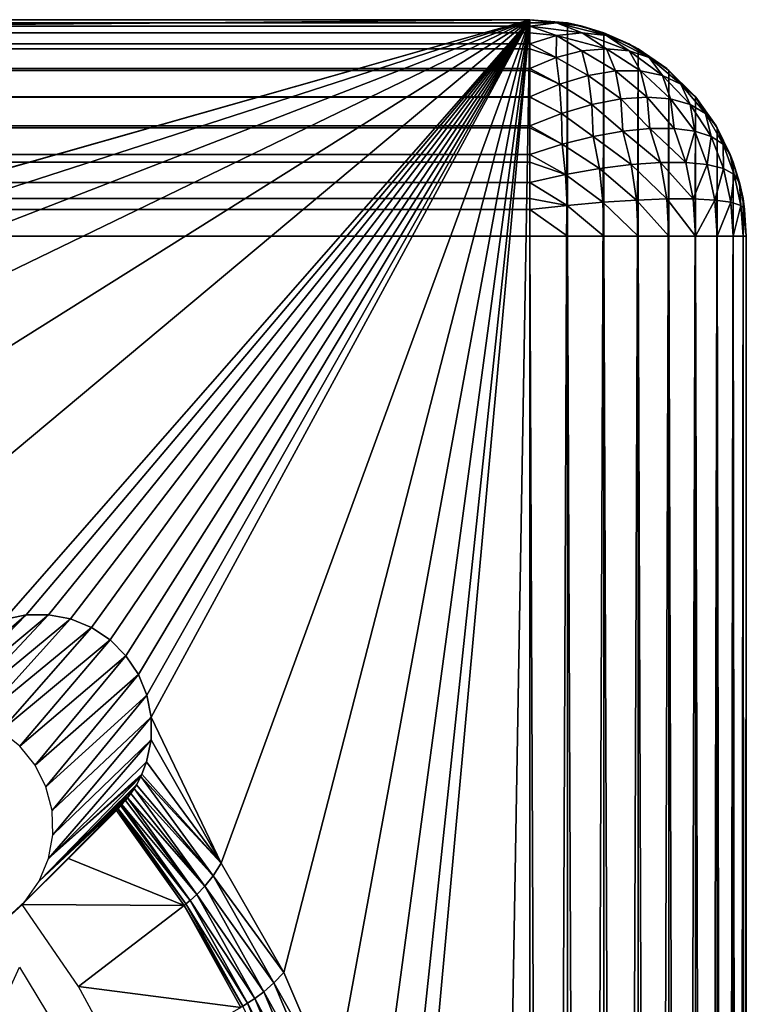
# Model space of a CAD drawing. Header units: millimetres. Extents: x -95 to 95, y -21 to 21.
# Tile 89 of 89: x 91.64 to 95, y 16.45 to 21. Entities that reach past the tile are written whole.
import ezdxf

# ---------------------------------------------------------------- set-up
doc = ezdxf.new("R2010")
doc.units = ezdxf.units.MM
doc.header["$LTSCALE"] = 135.540879
for name, color, linetype in [('1', 7, 'CONTINUOUS'), ('10', 7, 'CONTINUOUS'), ('11', 7, 'CONTINUOUS'), ('2', 7, 'CONTINUOUS'), ('26', 7, 'CONTINUOUS'), ('29', 7, 'CONTINUOUS'), ('3', 7, 'CONTINUOUS'), ('39', 7, 'CONTINUOUS'), ('6', 7, 'CONTINUOUS'), ('7', 7, 'CONTINUOUS'), ('74', 7, 'CONTINUOUS'), ('9', 7, 'CONTINUOUS')]:
    doc.layers.add(name, color=color, linetype=linetype)

msp = doc.modelspace()

# ---------------------------------------------------------------- linework, layer by layer
at = {"layer": '1', "color": 7, "linetype": 'Continuous', "true_color": 0xe0f2ff}
for points in [[(-94, 21), (94, 21), (-88.3518, 19.3921), (-94, 21)], [(-88.3518, 19.3921), (94, 21), (88.3518, 19.3921), (-88.3518, 19.3921)], [(88.3518, 19.3921), (94, 21), (88.9314, 19.3587), (88.3518, 19.3921)], [(88.9314, 19.3587), (94, 21), (89.505, 19.2584), (88.9314, 19.3587)], [(89.505, 19.2584), (94, 21), (90.0629, 19.0928), (89.505, 19.2584)], [(90.0629, 19.0928), (94, 21), (90.598, 18.8639), (90.0629, 19.0928)], [(90.598, 18.8639), (94, 21), (91.1031, 18.5749), (90.598, 18.8639)], [(91.1031, 18.5749), (94, 21), (91.5716, 18.2297), (91.1031, 18.5749)], [(91.5716, 18.2297), (94, 21), (91.6732, 18.2506), (91.5716, 18.2297)], [(91.6732, 18.2506), (94, 21), (91.777, 18.2512), (91.6732, 18.2506)], [(91.777, 18.2512), (94, 21), (91.8789, 18.2314), (91.777, 18.2512)], [(91.8789, 18.2314), (94, 21), (91.9748, 18.192), (91.8789, 18.2314)], [(91.9748, 18.192), (94, 21), (92.0612, 18.1345), (91.9748, 18.192)], [(92.0612, 18.1345), (94, 21), (92.1345, 18.0612), (92.0612, 18.1345)], [(92.1345, 18.0612), (94, 21), (92.192, 17.9748), (92.1345, 18.0612)], [(92.192, 17.9748), (94, 21), (92.2314, 17.8789), (92.192, 17.9748)], [(92.2314, 17.8789), (94, 21), (92.2512, 17.777), (92.2314, 17.8789)], [(92.2512, 17.777), (94, 21), (92.5749, 17.1031), (92.2512, 17.777)], [(92.5749, 17.1031), (94, 21), (92.8639, 16.598), (92.5749, 17.1031)], [(92.8639, 16.598), (94, 21), (93.0928, 16.0629), (92.8639, 16.598)], [(93.0928, 16.0629), (94, 21), (93.2584, 15.5051), (93.0928, 16.0629)], [(93.2584, 15.5051), (94, 21), (93.3587, 14.9314), (93.2584, 15.5051)], [(93.3587, 14.9314), (94, 21), (93.3921, 14.3518), (93.3587, 14.9314)], [(94, 21), (94, -21), (93.3921, -14.3518), (94, 21)], [(93.3921, 14.3518), (94, 21), (93.3921, -14.3518), (93.3921, 14.3518)], [(94.1736, 20.9848), (94, -21), (94, 21), (94.1736, 20.9848)], [(94.1736, -20.9848), (94, -21), (94.1736, 20.9848), (94.1736, -20.9848)], [(94.342, 20.9397), (94.1736, -20.9848), (94.1736, 20.9848), (94.342, 20.9397)], [(94.342, -20.9397), (94.1736, -20.9848), (94.342, 20.9397), (94.342, -20.9397)], [(94.5, 20.866), (94.342, -20.9397), (94.342, 20.9397), (94.5, 20.866)], [(94.5, -20.866), (94.342, -20.9397), (94.5, 20.866), (94.5, -20.866)], [(94.6428, 20.766), (94.5, -20.866), (94.5, 20.866), (94.6428, 20.766)], [(94.6428, -20.766), (94.5, -20.866), (94.6428, 20.766), (94.6428, -20.766)], [(94.766, 20.6428), (94.6428, -20.766), (94.6428, 20.766), (94.766, 20.6428)], [(94.766, -20.6428), (94.6428, -20.766), (94.766, 20.6428), (94.766, -20.6428)], [(94.866, 20.5), (94.766, -20.6428), (94.766, 20.6428), (94.866, 20.5)], [(94.866, -20.5), (94.766, -20.6428), (94.866, 20.5), (94.866, -20.5)], [(94.9397, 20.342), (94.866, -20.5), (94.866, 20.5), (94.9397, 20.342)], [(94.9397, -20.342), (94.866, -20.5), (94.9397, 20.342), (94.9397, -20.342)], [(94.9848, 20.1736), (94.9397, -20.342), (94.9397, 20.342), (94.9848, 20.1736)], [(94.9848, -20.1736), (94.9397, -20.342), (94.9848, 20.1736), (94.9848, -20.1736)], [(95, 20), (94.9848, -20.1736), (94.9848, 20.1736), (95, 20)], [(95, -20), (94.9848, -20.1736), (95, 20), (95, -20)], [(92.2506, 17.6732), (92.2512, 17.777), (92.5749, 17.1031), (92.2506, 17.6732)], [(92.2297, 17.5716), (92.2506, 17.6732), (92.5749, 17.1031), (92.2297, 17.5716)]]:
    msp.add_3dface(points, dxfattribs=at)
at = {"layer": '10', "color": 7, "linetype": 'Continuous', "true_color": 0xe0f2ff}
for points in [[(94, 21, 111.5), (94.2419, 20.9703, 111.5), (94.1737, 20.9848, 111.5), (94, 21, 111.5)], [(94.2419, 20.9703, 111.5), (94, 21, 111.5), (94.1228, 20.9848, 111.6228), (94.2419, 20.9703, 111.5)], [(94.1228, 20.9848, 111.6228), (94, 21, 111.5), (94, 20.9848, 111.6737), (94.1228, 20.9848, 111.6228)], [(94, 20.9703, 111.7419), (94.1228, 20.9848, 111.6228), (94, 20.9848, 111.6737), (94, 20.9703, 111.7419)], [(94, 20.9703, 111.7419), (94.242, 20.9396, 111.742), (94.1228, 20.9848, 111.6228), (94, 20.9703, 111.7419)], [(94, 20.9397, 111.842), (94.1232, 20.927, 111.8542), (94, 20.9703, 111.7419), (94, 20.9397, 111.842)], [(94.1232, 20.927, 111.8542), (94.242, 20.9396, 111.742), (94, 20.9703, 111.7419), (94.1232, 20.927, 111.8542)], [(94.3542, 20.927, 111.6232), (94.2419, 20.9703, 111.5), (94.1228, 20.9848, 111.6228), (94.3542, 20.927, 111.6232)], [(94.242, 20.9396, 111.742), (94.3542, 20.927, 111.6232), (94.1228, 20.9848, 111.6228), (94.242, 20.9396, 111.742)], [(94.4576, 20.8892, 111.5), (94.2419, 20.9703, 111.5), (94.3542, 20.927, 111.6232), (94.4576, 20.8892, 111.5)], [(94.4576, 20.8892, 111.5), (94.342, 20.9397, 111.5), (94.2419, 20.9703, 111.5), (94.4576, 20.8892, 111.5)], [(94, 20.8892, 111.9576), (94.1232, 20.927, 111.8542), (94, 20.9397, 111.842), (94, 20.8892, 111.9576)], [(94, 20.8892, 111.9576), (94.1221, 20.8249, 112.0519), (94.1232, 20.927, 111.8542), (94, 20.8892, 111.9576)], [(94.1221, 20.8249, 112.0519), (94.2408, 20.8556, 111.9583), (94.1232, 20.927, 111.8542), (94.1221, 20.8249, 112.0519)], [(94.1232, 20.927, 111.8542), (94.3538, 20.8659, 111.8538), (94.242, 20.9396, 111.742), (94.1232, 20.927, 111.8542)], [(94.2408, 20.8556, 111.9583), (94.3538, 20.8659, 111.8538), (94.1232, 20.927, 111.8542), (94.2408, 20.8556, 111.9583)], [(94.3538, 20.8659, 111.8538), (94.4583, 20.8556, 111.7408), (94.242, 20.9396, 111.742), (94.3538, 20.8659, 111.8538)], [(94.242, 20.9396, 111.742), (94.4583, 20.8556, 111.7408), (94.3542, 20.927, 111.6232), (94.242, 20.9396, 111.742)], [(94.5519, 20.8249, 111.6221), (94.4576, 20.8892, 111.5), (94.3542, 20.927, 111.6232), (94.5519, 20.8249, 111.6221)], [(94.4583, 20.8556, 111.7408), (94.5519, 20.8249, 111.6221), (94.3542, 20.927, 111.6232), (94.4583, 20.8556, 111.7408)], [(94, 20.866, 112), (94.1221, 20.8249, 112.0519), (94, 20.8892, 111.9576), (94, 20.866, 112)], [(94.6327, 20.7744, 111.5), (94.4576, 20.8892, 111.5), (94.5519, 20.8249, 111.6221), (94.6327, 20.7744, 111.5)], [(94.6327, 20.7744, 111.5), (94.5, 20.866, 111.5), (94.4576, 20.8892, 111.5), (94.6327, 20.7744, 111.5)], [(94, 20.7744, 112.1327), (94.1221, 20.8249, 112.0519), (94, 20.866, 112), (94, 20.7744, 112.1327)], [(94.1221, 20.8249, 112.0519), (94.2698, 20.7429, 112.1127), (94.2408, 20.8556, 111.9583), (94.1221, 20.8249, 112.0519)], [(94.2408, 20.8556, 111.9583), (94.3956, 20.7632, 112.011), (94.3538, 20.8659, 111.8538), (94.2408, 20.8556, 111.9583)], [(94.2698, 20.7429, 112.1127), (94.3956, 20.7632, 112.011), (94.2408, 20.8556, 111.9583), (94.2698, 20.7429, 112.1127)], [(94.3538, 20.8659, 111.8538), (94.511, 20.7632, 111.8956), (94.4583, 20.8556, 111.7408), (94.3538, 20.8659, 111.8538)], [(94.3956, 20.7632, 112.011), (94.511, 20.7632, 111.8956), (94.3538, 20.8659, 111.8538), (94.3956, 20.7632, 112.011)], [(94.4583, 20.8556, 111.7408), (94.6127, 20.7429, 111.7698), (94.5519, 20.8249, 111.6221), (94.4583, 20.8556, 111.7408)], [(94.511, 20.7632, 111.8956), (94.6127, 20.7429, 111.7698), (94.4583, 20.8556, 111.7408), (94.511, 20.7632, 111.8956)], [(94, 20.7744, 112.1327), (94.1368, 20.7028, 112.1981), (94.1221, 20.8249, 112.0519), (94, 20.7744, 112.1327)], [(94.1368, 20.7028, 112.1981), (94.2698, 20.7429, 112.1127), (94.1221, 20.8249, 112.0519), (94.1368, 20.7028, 112.1981)], [(94.6127, 20.7429, 111.7698), (94.6981, 20.7028, 111.6368), (94.5519, 20.8249, 111.6221), (94.6127, 20.7429, 111.7698)], [(94.6981, 20.7028, 111.6368), (94.6327, 20.7744, 111.5), (94.5519, 20.8249, 111.6221), (94.6981, 20.7028, 111.6368)], [(94, 20.766, 112.1428), (94.1368, 20.7028, 112.1981), (94, 20.7744, 112.1327), (94, 20.766, 112.1428)], [(94, 20.644, 112.265), (94.1368, 20.7028, 112.1981), (94, 20.766, 112.1428), (94, 20.644, 112.265)], [(94.1368, 20.7028, 112.1981), (94.2865, 20.6083, 112.2402), (94.2698, 20.7429, 112.1127), (94.1368, 20.7028, 112.1981)], [(94.2698, 20.7429, 112.1127), (94.4198, 20.6337, 112.1497), (94.3956, 20.7632, 112.011), (94.2698, 20.7429, 112.1127)], [(94.2865, 20.6083, 112.2402), (94.4198, 20.6337, 112.1497), (94.2698, 20.7429, 112.1127), (94.2865, 20.6083, 112.2402)], [(94.3956, 20.7632, 112.011), (94.542, 20.6423, 112.042), (94.511, 20.7632, 111.8956), (94.3956, 20.7632, 112.011)], [(94.4198, 20.6337, 112.1497), (94.542, 20.6423, 112.042), (94.3956, 20.7632, 112.011), (94.4198, 20.6337, 112.1497)], [(94.542, 20.6423, 112.042), (94.6497, 20.6337, 111.9198), (94.511, 20.7632, 111.8956), (94.542, 20.6423, 112.042)], [(94.511, 20.7632, 111.8956), (94.6497, 20.6337, 111.9198), (94.6127, 20.7429, 111.7698), (94.511, 20.7632, 111.8956)], [(94.6127, 20.7429, 111.7698), (94.7402, 20.6083, 111.7865), (94.6981, 20.7028, 111.6368), (94.6127, 20.7429, 111.7698)], [(94.6497, 20.6337, 111.9198), (94.7402, 20.6083, 111.7865), (94.6127, 20.7429, 111.7698), (94.6497, 20.6337, 111.9198)], [(94.765, 20.644, 111.5), (94.6327, 20.7744, 111.5), (94.6981, 20.7028, 111.6368), (94.765, 20.644, 111.5)], [(94.765, 20.644, 111.5), (94.6428, 20.766, 111.5), (94.6327, 20.7744, 111.5), (94.765, 20.644, 111.5)], [(94, 20.644, 112.265), (94.1456, 20.5667, 112.3109), (94.1368, 20.7028, 112.1981), (94, 20.644, 112.265)], [(94.1456, 20.5667, 112.3109), (94.2865, 20.6083, 112.2402), (94.1368, 20.7028, 112.1981), (94.1456, 20.5667, 112.3109)], [(94.7402, 20.6083, 111.7865), (94.8109, 20.5667, 111.6456), (94.6981, 20.7028, 111.6368), (94.7402, 20.6083, 111.7865)], [(94.8109, 20.5667, 111.6456), (94.765, 20.644, 111.5), (94.6981, 20.7028, 111.6368), (94.8109, 20.5667, 111.6456)], [(94, 20.6428, 112.2661), (94.1456, 20.5667, 112.3109), (94, 20.644, 112.265), (94, 20.6428, 112.2661)], [(94, 20.5099, 112.3602), (94.1456, 20.5667, 112.3109), (94, 20.6428, 112.2661), (94, 20.5099, 112.3602)], [(94.1456, 20.5667, 112.3109), (94.2932, 20.4608, 112.3377), (94.2865, 20.6083, 112.2402), (94.1456, 20.5667, 112.3109)], [(94.2865, 20.6083, 112.2402), (94.4294, 20.4853, 112.2617), (94.4198, 20.6337, 112.1497), (94.2865, 20.6083, 112.2402)], [(94.2932, 20.4608, 112.3377), (94.4294, 20.4853, 112.2617), (94.2865, 20.6083, 112.2402), (94.2932, 20.4608, 112.3377)], [(94.4198, 20.6337, 112.1497), (94.5549, 20.4977, 112.1666), (94.542, 20.6423, 112.042), (94.4198, 20.6337, 112.1497)], [(94.4294, 20.4853, 112.2617), (94.5549, 20.4977, 112.1666), (94.4198, 20.6337, 112.1497), (94.4294, 20.4853, 112.2617)], [(94.542, 20.6423, 112.042), (94.6666, 20.4977, 112.0549), (94.6497, 20.6337, 111.9198), (94.542, 20.6423, 112.042)], [(94.5549, 20.4977, 112.1666), (94.6666, 20.4977, 112.0549), (94.542, 20.6423, 112.042), (94.5549, 20.4977, 112.1666)], [(94.6497, 20.6337, 111.9198), (94.7617, 20.4853, 111.9294), (94.7402, 20.6083, 111.7865), (94.6497, 20.6337, 111.9198)], [(94.6666, 20.4977, 112.0549), (94.7617, 20.4853, 111.9294), (94.6497, 20.6337, 111.9198), (94.6666, 20.4977, 112.0549)], [(94.7402, 20.6083, 111.7865), (94.8377, 20.4608, 111.7932), (94.8109, 20.5667, 111.6456), (94.7402, 20.6083, 111.7865)], [(94.7617, 20.4853, 111.9294), (94.8377, 20.4608, 111.7932), (94.7402, 20.6083, 111.7865), (94.7617, 20.4853, 111.9294)], [(94.8602, 20.5099, 111.5), (94.765, 20.644, 111.5), (94.8109, 20.5667, 111.6456), (94.8602, 20.5099, 111.5)], [(94.8602, 20.5099, 111.5), (94.7661, 20.6428, 111.5), (94.765, 20.644, 111.5), (94.8602, 20.5099, 111.5)], [(94, 20.5099, 112.3602), (94.1496, 20.4247, 112.3929), (94.1456, 20.5667, 112.3109), (94, 20.5099, 112.3602)], [(94.1496, 20.4247, 112.3929), (94.2932, 20.4608, 112.3377), (94.1456, 20.5667, 112.3109), (94.1496, 20.4247, 112.3929)], [(94.8377, 20.4608, 111.7932), (94.8929, 20.4247, 111.6496), (94.8109, 20.5667, 111.6456), (94.8377, 20.4608, 111.7932)], [(94.8929, 20.4247, 111.6496), (94.8602, 20.5099, 111.5), (94.8109, 20.5667, 111.6456), (94.8929, 20.4247, 111.6496)], [(94, 20.5, 112.366), (94.1496, 20.4247, 112.3929), (94, 20.5099, 112.3602), (94, 20.5, 112.366)], [(94, 20.3777, 112.4259), (94.1496, 20.4247, 112.3929), (94, 20.5, 112.366), (94, 20.3777, 112.4259)], [(94.2932, 20.4608, 112.3377), (94.4689, 20.3304, 112.3191), (94.4294, 20.4853, 112.2617), (94.2932, 20.4608, 112.3377)], [(94.4294, 20.4853, 112.2617), (94.6035, 20.3398, 112.2213), (94.5549, 20.4977, 112.1666), (94.4294, 20.4853, 112.2617)], [(94.4689, 20.3304, 112.3191), (94.6035, 20.3398, 112.2213), (94.4294, 20.4853, 112.2617), (94.4689, 20.3304, 112.3191)], [(94.5549, 20.4977, 112.1666), (94.7213, 20.3398, 112.1035), (94.6666, 20.4977, 112.0549), (94.5549, 20.4977, 112.1666)], [(94.6035, 20.3398, 112.2213), (94.7213, 20.3398, 112.1035), (94.5549, 20.4977, 112.1666), (94.6035, 20.3398, 112.2213)], [(94.6666, 20.4977, 112.0549), (94.7213, 20.3398, 112.1035), (94.7617, 20.4853, 111.9294), (94.6666, 20.4977, 112.0549)], [(94.7213, 20.3398, 112.1035), (94.8191, 20.3304, 111.9689), (94.7617, 20.4853, 111.9294), (94.7213, 20.3398, 112.1035)], [(94.7617, 20.4853, 111.9294), (94.8191, 20.3304, 111.9689), (94.8377, 20.4608, 111.7932), (94.7617, 20.4853, 111.9294)], [(94.9259, 20.3777, 111.5), (94.8602, 20.5099, 111.5), (94.8929, 20.4247, 111.6496), (94.9259, 20.3777, 111.5)], [(94.9259, 20.3777, 111.5), (94.866, 20.5, 111.5), (94.8602, 20.5099, 111.5), (94.9259, 20.3777, 111.5)], [(94, 20.3777, 112.4259), (94.1647, 20.2845, 112.4444), (94.1496, 20.4247, 112.3929), (94, 20.3777, 112.4259)], [(94.1496, 20.4247, 112.3929), (94.3213, 20.3118, 112.3942), (94.2932, 20.4608, 112.3377), (94.1496, 20.4247, 112.3929)], [(94.1647, 20.2845, 112.4444), (94.3213, 20.3118, 112.3942), (94.1496, 20.4247, 112.3929), (94.1647, 20.2845, 112.4444)], [(94.3213, 20.3118, 112.3942), (94.4689, 20.3304, 112.3191), (94.2932, 20.4608, 112.3377), (94.3213, 20.3118, 112.3942)], [(94.8191, 20.3304, 111.9689), (94.8942, 20.3118, 111.8213), (94.8377, 20.4608, 111.7932), (94.8191, 20.3304, 111.9689)], [(94.8377, 20.4608, 111.7932), (94.8942, 20.3118, 111.8213), (94.8929, 20.4247, 111.6496), (94.8377, 20.4608, 111.7932)], [(94.9444, 20.2845, 111.6647), (94.9259, 20.3777, 111.5), (94.8929, 20.4247, 111.6496), (94.9444, 20.2845, 111.6647)], [(94.8942, 20.3118, 111.8213), (94.9444, 20.2845, 111.6647), (94.8929, 20.4247, 111.6496), (94.8942, 20.3118, 111.8213)], [(94, 20.342, 112.4397), (94.1647, 20.2845, 112.4444), (94, 20.3777, 112.4259), (94, 20.342, 112.4397)], [(94, 20.2485, 112.4686), (94.1647, 20.2845, 112.4444), (94, 20.342, 112.4397), (94, 20.2485, 112.4686)], [(94.4689, 20.3304, 112.3191), (94.6331, 20.1718, 112.2547), (94.6035, 20.3398, 112.2213), (94.4689, 20.3304, 112.3191)], [(94.6331, 20.1718, 112.2547), (94.7547, 20.1718, 112.1331), (94.6035, 20.3398, 112.2213), (94.6331, 20.1718, 112.2547)], [(94.6035, 20.3398, 112.2213), (94.7547, 20.1718, 112.1331), (94.7213, 20.3398, 112.1035), (94.6035, 20.3398, 112.2213)], [(94.7213, 20.3398, 112.1035), (94.7547, 20.1718, 112.1331), (94.8191, 20.3304, 111.9689), (94.7213, 20.3398, 112.1035)], [(94.9686, 20.2485, 111.5), (94.9397, 20.342, 111.5), (94.9259, 20.3777, 111.5), (94.9686, 20.2485, 111.5)], [(94.9686, 20.2485, 111.5), (94.9259, 20.3777, 111.5), (94.9444, 20.2845, 111.6647), (94.9686, 20.2485, 111.5)], [(94.1647, 20.2845, 112.4444), (94.338, 20.1567, 112.428), (94.3213, 20.3118, 112.3942), (94.1647, 20.2845, 112.4444)], [(94.3213, 20.3118, 112.3942), (94.4928, 20.1667, 112.354), (94.4689, 20.3304, 112.3191), (94.3213, 20.3118, 112.3942)], [(94.338, 20.1567, 112.428), (94.4928, 20.1667, 112.354), (94.3213, 20.3118, 112.3942), (94.338, 20.1567, 112.428)], [(94.4928, 20.1667, 112.354), (94.6331, 20.1718, 112.2547), (94.4689, 20.3304, 112.3191), (94.4928, 20.1667, 112.354)], [(94.7547, 20.1718, 112.1331), (94.854, 20.1667, 111.9928), (94.8191, 20.3304, 111.9689), (94.7547, 20.1718, 112.1331)], [(94.8191, 20.3304, 111.9689), (94.854, 20.1667, 111.9928), (94.8942, 20.3118, 111.8213), (94.8191, 20.3304, 111.9689)], [(94.854, 20.1667, 111.9928), (94.928, 20.1567, 111.838), (94.8942, 20.3118, 111.8213), (94.854, 20.1667, 111.9928)], [(94.8942, 20.3118, 111.8213), (94.928, 20.1567, 111.838), (94.9444, 20.2845, 111.6647), (94.8942, 20.3118, 111.8213)], [(94, 20.2485, 112.4686), (94.1731, 20.1421, 112.4746), (94.1647, 20.2845, 112.4444), (94, 20.2485, 112.4686)], [(94, 20.1736, 112.4848), (94.1731, 20.1421, 112.4746), (94, 20.2485, 112.4686), (94, 20.1736, 112.4848)], [(94.1731, 20.1421, 112.4746), (94.338, 20.1567, 112.428), (94.1647, 20.2845, 112.4444), (94.1731, 20.1421, 112.4746)], [(94.928, 20.1567, 111.838), (94.9746, 20.1421, 111.6731), (94.9444, 20.2845, 111.6647), (94.928, 20.1567, 111.838)], [(94.9746, 20.1421, 111.6731), (94.9686, 20.2485, 111.5), (94.9444, 20.2845, 111.6647), (94.9746, 20.1421, 111.6731)], [(94.9924, 20.1231, 111.5), (94.9686, 20.2485, 111.5), (94.9746, 20.1421, 111.6731), (94.9924, 20.1231, 111.5)], [(94.9924, 20.1231, 111.5), (94.9848, 20.1736, 111.5), (94.9686, 20.2485, 111.5), (94.9924, 20.1231, 111.5)], [(94, 20.1231, 112.4924), (94.1731, 20.1421, 112.4746), (94, 20.1736, 112.4848), (94, 20.1231, 112.4924)], [(94.1731, 20.1421, 112.4746), (94.342, 20, 112.4397), (94.338, 20.1567, 112.428), (94.1731, 20.1421, 112.4746)], [(94.338, 20.1567, 112.428), (94.5, 20, 112.366), (94.4928, 20.1667, 112.354), (94.338, 20.1567, 112.428)], [(94.342, 20, 112.4397), (94.5, 20, 112.366), (94.338, 20.1567, 112.428), (94.342, 20, 112.4397)], [(94.4928, 20.1667, 112.354), (94.6428, 20, 112.266), (94.6331, 20.1718, 112.2547), (94.4928, 20.1667, 112.354)], [(94.5, 20, 112.366), (94.6428, 20, 112.266), (94.4928, 20.1667, 112.354), (94.5, 20, 112.366)], [(94.6428, 20, 112.266), (94.766, 20, 112.1428), (94.6331, 20.1718, 112.2547), (94.6428, 20, 112.266)], [(94.6331, 20.1718, 112.2547), (94.766, 20, 112.1428), (94.7547, 20.1718, 112.1331), (94.6331, 20.1718, 112.2547)], [(94.7547, 20.1718, 112.1331), (94.766, 20, 112.1428), (94.854, 20.1667, 111.9928), (94.7547, 20.1718, 112.1331)], [(94.766, 20, 112.1428), (94.866, 20, 112), (94.854, 20.1667, 111.9928), (94.766, 20, 112.1428)], [(94.854, 20.1667, 111.9928), (94.866, 20, 112), (94.928, 20.1567, 111.838), (94.854, 20.1667, 111.9928)], [(94.866, 20, 112), (94.9397, 20, 111.842), (94.928, 20.1567, 111.838), (94.866, 20, 112)], [(94.928, 20.1567, 111.838), (94.9397, 20, 111.842), (94.9746, 20.1421, 111.6731), (94.928, 20.1567, 111.838)], [(94, 20.1231, 112.4924), (94.1736, 20, 112.4848), (94.1731, 20.1421, 112.4746), (94, 20.1231, 112.4924)], [(94, 20, 112.5), (94.1736, 20, 112.4848), (94, 20.1231, 112.4924), (94, 20, 112.5)], [(94.1736, 20, 112.4848), (94.342, 20, 112.4397), (94.1731, 20.1421, 112.4746), (94.1736, 20, 112.4848)], [(94.9397, 20, 111.842), (94.9848, 20, 111.6736), (94.9746, 20.1421, 111.6731), (94.9397, 20, 111.842)], [(94.9848, 20, 111.6736), (94.9924, 20.1231, 111.5), (94.9746, 20.1421, 111.6731), (94.9848, 20, 111.6736)], [(94.9848, 20, 111.6736), (95, 20, 111.5), (94.9924, 20.1231, 111.5), (94.9848, 20, 111.6736)]]:
    msp.add_3dface(points, dxfattribs=at)
at = {"layer": '11', "color": 7, "linetype": 'Continuous', "true_color": 0xe0f2ff}
for points in [[(94, 21, 111.5), (-94, 21, 111.5), (-94, 20.9848, 111.6737), (94, 21, 111.5)], [(94, 20.9848, 111.6737), (94, 21, 111.5), (-94, 20.9848, 111.6737), (94, 20.9848, 111.6737)], [(94, 20.9703, 111.7419), (94, 20.9848, 111.6737), (-94, 20.9703, 111.7419), (94, 20.9703, 111.7419)], [(-94, 20.9703, 111.7419), (94, 20.9848, 111.6737), (-94, 20.9848, 111.6737), (-94, 20.9703, 111.7419)], [(94, 20.9397, 111.842), (94, 20.9703, 111.7419), (-94, 20.9397, 111.842), (94, 20.9397, 111.842)], [(-94, 20.9397, 111.842), (94, 20.9703, 111.7419), (-94, 20.9703, 111.7419), (-94, 20.9397, 111.842)], [(-94, 20.8892, 111.9576), (94, 20.9397, 111.842), (-94, 20.9397, 111.842), (-94, 20.8892, 111.9576)], [(94, 20.8892, 111.9576), (94, 20.9397, 111.842), (-94, 20.8892, 111.9576), (94, 20.8892, 111.9576)], [(-94, 20.866, 112), (94, 20.8892, 111.9576), (-94, 20.8892, 111.9576), (-94, 20.866, 112)], [(94, 20.866, 112), (94, 20.8892, 111.9576), (-94, 20.866, 112), (94, 20.866, 112)], [(94, 20.7744, 112.1327), (94, 20.866, 112), (-94, 20.7744, 112.1327), (94, 20.7744, 112.1327)], [(-94, 20.7744, 112.1327), (94, 20.866, 112), (-94, 20.866, 112), (-94, 20.7744, 112.1327)], [(-94, 20.766, 112.1428), (94, 20.7744, 112.1327), (-94, 20.7744, 112.1327), (-94, 20.766, 112.1428)], [(94, 20.766, 112.1428), (94, 20.7744, 112.1327), (-94, 20.766, 112.1428), (94, 20.766, 112.1428)], [(-94, 20.644, 112.265), (94, 20.766, 112.1428), (-94, 20.766, 112.1428), (-94, 20.644, 112.265)], [(94, 20.644, 112.265), (94, 20.766, 112.1428), (-94, 20.644, 112.265), (94, 20.644, 112.265)], [(94, 20.6428, 112.2661), (94, 20.644, 112.265), (-94, 20.6428, 112.2661), (94, 20.6428, 112.2661)], [(-94, 20.6428, 112.2661), (94, 20.644, 112.265), (-94, 20.644, 112.265), (-94, 20.6428, 112.2661)], [(94, 20.5099, 112.3602), (94, 20.6428, 112.2661), (-94, 20.5099, 112.3602), (94, 20.5099, 112.3602)], [(-94, 20.5099, 112.3602), (94, 20.6428, 112.2661), (-94, 20.6428, 112.2661), (-94, 20.5099, 112.3602)], [(-94, 20.5, 112.366), (94, 20.5099, 112.3602), (-94, 20.5099, 112.3602), (-94, 20.5, 112.366)], [(94, 20.5, 112.366), (94, 20.5099, 112.3602), (-94, 20.5, 112.366), (94, 20.5, 112.366)], [(-94, 20.3777, 112.4259), (94, 20.5, 112.366), (-94, 20.5, 112.366), (-94, 20.3777, 112.4259)], [(94, 20.3777, 112.4259), (94, 20.5, 112.366), (-94, 20.3777, 112.4259), (94, 20.3777, 112.4259)], [(-94, 20.342, 112.4397), (94, 20.3777, 112.4259), (-94, 20.3777, 112.4259), (-94, 20.342, 112.4397)], [(94, 20.342, 112.4397), (94, 20.3777, 112.4259), (-94, 20.342, 112.4397), (94, 20.342, 112.4397)], [(-94, 20.2485, 112.4686), (94, 20.342, 112.4397), (-94, 20.342, 112.4397), (-94, 20.2485, 112.4686)], [(94, 20.2485, 112.4686), (94, 20.342, 112.4397), (-94, 20.2485, 112.4686), (94, 20.2485, 112.4686)], [(94, 20.1736, 112.4848), (94, 20.2485, 112.4686), (-94, 20.1736, 112.4848), (94, 20.1736, 112.4848)], [(-94, 20.1736, 112.4848), (94, 20.2485, 112.4686), (-94, 20.2485, 112.4686), (-94, 20.1736, 112.4848)], [(94, 20.1231, 112.4924), (94, 20.1736, 112.4848), (-94, 20.1231, 112.4924), (94, 20.1231, 112.4924)], [(-94, 20.1231, 112.4924), (94, 20.1736, 112.4848), (-94, 20.1736, 112.4848), (-94, 20.1231, 112.4924)], [(-94, 20, 112.5), (94, 20, 112.5), (94, 20.1231, 112.4924), (-94, 20, 112.5)], [(-94, 20, 112.5), (94, 20.1231, 112.4924), (-94, 20.1231, 112.4924), (-94, 20, 112.5)]]:
    msp.add_3dface(points, dxfattribs=at)
at = {"layer": '2', "color": 7, "linetype": 'Continuous', "true_color": 0xe0f2ff}
for points in [[(94, -20, 112.5), (94, 20, 112.5), (-94, 20, 112.5), (94, -20, 112.5)], [(-94, -20, 112.5), (94, -20, 112.5), (-94, 20, 112.5), (-94, -20, 112.5)]]:
    msp.add_3dface(points, dxfattribs=at)
at = {"layer": '26', "color": 7, "linetype": 'Continuous', "true_color": 0xe0f2ff}
msp.add_3dface([(91.893, 16.2095, 17.0815), (91.0905, 15.4077, 109.0118), (91.6431, 16.623, 17.0814), (91.893, 16.2095, 17.0815)], dxfattribs=at)
at = {"layer": '29', "color": 7, "linetype": 'Continuous', "true_color": 0xe0f2ff}
for points in [[(92.0904, 17.3471, 0.2403), (92.4033, 16.908, 0.2403), (91.8687, 17.1254, 8.233), (92.0904, 17.3471, 0.2403)], [(92.4033, 16.908, 0.2403), (91.6549, 16.9116, 15.9322), (91.8687, 17.1254, 8.233), (92.4033, 16.908, 0.2403)], [(91.9157, 16.5338, 15.9322), (91.6549, 16.9116, 15.9322), (92.4033, 16.908, 0.2403), (91.9157, 16.5338, 15.9322)], [(92.6649, 16.4365, 0.2403), (91.9157, 16.5338, 15.9322), (92.4033, 16.908, 0.2403), (92.6649, 16.4365, 0.2403)], [(92.1335, 16.1297, 15.9322), (91.9157, 16.5338, 15.9322), (92.6649, 16.4365, 0.2403), (92.1335, 16.1297, 15.9322)]]:
    msp.add_3dface(points, dxfattribs=at)
at = {"layer": '3', "color": 7, "linetype": 'Continuous', "true_color": 0xe0f2ff}
for points in [[(95, -20, 111.5), (95, -20), (95, 20, 111.5), (95, -20, 111.5)], [(95, -20), (95, 20), (95, 0.9209, 8.9088), (95, -20)], [(95, 1.877, 13.5098), (95, 20, 111.5), (95, 1.5859, 13.7467), (95, 1.877, 13.5098)], [(95, 20, 111.5), (95, -20), (95, -1.5859, 13.7467), (95, 20, 111.5)], [(95, 2.1332, 9.7645), (95, 20), (95, 2.3497, 10.0712), (95, 2.1332, 9.7645)], [(95, 2.3497, 10.0712), (95, 20), (95, 2.5223, 10.4044), (95, 2.3497, 10.0712)], [(95, 2.5223, 10.4044), (95, 20), (95, 2.648, 10.7581), (95, 2.5223, 10.4044)], [(95, 2.648, 10.7581), (95, 20), (95, 2.7244, 11.1255), (95, 2.648, 10.7581)], [(95, 1.2652, 13.9417), (95, 20, 111.5), (95, 0.9209, 14.0912), (95, 1.2652, 13.9417)], [(95, 0.9209, 14.0912), (95, 20, 111.5), (95, 0.5595, 14.1925), (95, 0.9209, 14.0912)], [(95, 0.5595, 14.1925), (95, 20, 111.5), (95, 0.1877, 14.2436), (95, 0.5595, 14.1925)], [(95, 0.1877, 14.2436), (95, 20, 111.5), (95, -0.1877, 14.2436), (95, 0.1877, 14.2436)], [(95, -0.1877, 14.2436), (95, 20, 111.5), (95, -0.5595, 14.1925), (95, -0.1877, 14.2436)], [(95, -0.5595, 14.1925), (95, 20, 111.5), (95, -0.9209, 14.0912), (95, -0.5595, 14.1925)], [(95, -0.9209, 14.0912), (95, 20, 111.5), (95, -1.2652, 13.9417), (95, -0.9209, 14.0912)], [(95, -1.2652, 13.9417), (95, 20, 111.5), (95, -1.5859, 13.7467), (95, -1.2652, 13.9417)], [(95, 1.5859, 13.7467), (95, 20, 111.5), (95, 1.2652, 13.9417), (95, 1.5859, 13.7467)], [(95, 20), (95, 20, 111.5), (95, 2.7244, 11.1255), (95, 20)], [(95, 0.9209, 8.9088), (95, 20), (95, 1.2652, 9.0583), (95, 0.9209, 8.9088)], [(95, 1.2652, 9.0583), (95, 20), (95, 1.5859, 9.2533), (95, 1.2652, 9.0583)], [(95, 1.5859, 9.2533), (95, 20), (95, 1.877, 9.4902), (95, 1.5859, 9.2533)], [(95, 1.877, 9.4902), (95, 20), (95, 2.1332, 9.7645), (95, 1.877, 9.4902)], [(95, 2.7244, 11.8745), (95, 20, 111.5), (95, 2.648, 12.2419), (95, 2.7244, 11.8745)], [(95, 2.75, 11.5), (95, 20, 111.5), (95, 2.7244, 11.8745), (95, 2.75, 11.5)], [(95, 2.648, 12.2419), (95, 20, 111.5), (95, 2.5223, 12.5956), (95, 2.648, 12.2419)], [(95, 2.5223, 12.5956), (95, 20, 111.5), (95, 2.3497, 12.9288), (95, 2.5223, 12.5956)], [(95, 2.7244, 11.1255), (95, 20, 111.5), (95, 2.75, 11.5), (95, 2.7244, 11.1255)], [(95, 2.1332, 13.2355), (95, 20, 111.5), (95, 1.877, 13.5098), (95, 2.1332, 13.2355)], [(95, 2.3497, 12.9288), (95, 20, 111.5), (95, 2.1332, 13.2355), (95, 2.3497, 12.9288)]]:
    msp.add_3dface(points, dxfattribs=at)
at = {"layer": '39', "color": 7, "linetype": 'Continuous', "true_color": 0xe0f2ff}
for points in [[(92.2297, 17.5716), (92.5749, 17.1031), (92.2078, 17.5139, 0.0058), (92.2297, 17.5716)], [(92.5749, 17.1031), (92.2034, 17.5042, 0.0081), (92.2078, 17.5139, 0.0058), (92.5749, 17.1031)], [(92.5376, 17.0447, 0.0081), (92.183, 17.4655, 0.0224), (92.2034, 17.5042, 0.0081), (92.5376, 17.0447, 0.0081)], [(92.5749, 17.1031), (92.5376, 17.0447, 0.0081), (92.2034, 17.5042, 0.0081), (92.5749, 17.1031)], [(92.1421, 17.4049, 0.0699), (92.1572, 17.4252, 0.0491), (92.4985, 16.9962, 0.0319), (92.1421, 17.4049, 0.0699)], [(92.4985, 16.9962, 0.0319), (92.1572, 17.4252, 0.0491), (92.1727, 17.4484, 0.0319), (92.4985, 16.9962, 0.0319)], [(92.1727, 17.4484, 0.0319), (92.183, 17.4655, 0.0224), (92.5376, 17.0447, 0.0081), (92.1727, 17.4484, 0.0319)], [(92.4985, 16.9962, 0.0319), (92.1727, 17.4484, 0.0319), (92.5376, 17.0447, 0.0081), (92.4985, 16.9962, 0.0319)], [(92.1159, 17.3737, 0.1196), (92.1323, 17.3927, 0.0859), (92.4619, 16.9583, 0.0699), (92.1159, 17.3737, 0.1196)], [(92.4619, 16.9583, 0.0699), (92.1323, 17.3927, 0.0859), (92.1421, 17.4049, 0.0699), (92.4619, 16.9583, 0.0699)], [(92.4619, 16.9583, 0.0699), (92.1421, 17.4049, 0.0699), (92.4985, 16.9962, 0.0319), (92.4619, 16.9583, 0.0699)], [(92.4115, 16.9146, 0.1777), (92.0904, 17.3471, 0.2403), (92.0966, 17.3533, 0.184), (92.4115, 16.9146, 0.1777)], [(92.4033, 16.908, 0.2403), (92.0904, 17.3471, 0.2403), (92.4115, 16.9146, 0.1777), (92.4033, 16.908, 0.2403)], [(92.0979, 17.3545, 0.1777), (92.4115, 16.9146, 0.1777), (92.0966, 17.3533, 0.184), (92.0979, 17.3545, 0.1777)], [(92.0979, 17.3545, 0.1777), (92.1111, 17.3685, 0.1317), (92.4318, 16.9312, 0.1196), (92.0979, 17.3545, 0.1777)], [(92.4115, 16.9146, 0.1777), (92.0979, 17.3545, 0.1777), (92.4318, 16.9312, 0.1196), (92.4115, 16.9146, 0.1777)], [(92.4318, 16.9312, 0.1196), (92.1111, 17.3685, 0.1317), (92.1159, 17.3737, 0.1196), (92.4318, 16.9312, 0.1196)], [(92.4318, 16.9312, 0.1196), (92.1159, 17.3737, 0.1196), (92.4619, 16.9583, 0.0699), (92.4318, 16.9312, 0.1196)], [(92.5749, 17.1031), (92.8639, 16.598), (92.5376, 17.0447, 0.0081), (92.5749, 17.1031)], [(92.8175, 16.5496, 0.0081), (92.4985, 16.9962, 0.0319), (92.5376, 17.0447, 0.0081), (92.8175, 16.5496, 0.0081)], [(92.8639, 16.598), (92.8175, 16.5496, 0.0081), (92.5376, 17.0447, 0.0081), (92.8639, 16.598)], [(92.7713, 16.5093, 0.0319), (92.4619, 16.9583, 0.0699), (92.4985, 16.9962, 0.0319), (92.7713, 16.5093, 0.0319)], [(92.7713, 16.5093, 0.0319), (92.4985, 16.9962, 0.0319), (92.8175, 16.5496, 0.0081), (92.7713, 16.5093, 0.0319)], [(92.6961, 16.4558, 0.1196), (92.4115, 16.9146, 0.1777), (92.4318, 16.9312, 0.1196), (92.6961, 16.4558, 0.1196)], [(92.7297, 16.4781, 0.0699), (92.4318, 16.9312, 0.1196), (92.4619, 16.9583, 0.0699), (92.7297, 16.4781, 0.0699)], [(92.6961, 16.4558, 0.1196), (92.4318, 16.9312, 0.1196), (92.7297, 16.4781, 0.0699), (92.6961, 16.4558, 0.1196)], [(92.7297, 16.4781, 0.0699), (92.4619, 16.9583, 0.0699), (92.7713, 16.5093, 0.0319), (92.7297, 16.4781, 0.0699)], [(92.6738, 16.4421, 0.1777), (92.4033, 16.908, 0.2403), (92.4115, 16.9146, 0.1777), (92.6738, 16.4421, 0.1777)], [(92.6649, 16.4365, 0.2403), (92.4033, 16.908, 0.2403), (92.6738, 16.4421, 0.1777), (92.6649, 16.4365, 0.2403)], [(92.6738, 16.4421, 0.1777), (92.4115, 16.9146, 0.1777), (92.6961, 16.4558, 0.1196), (92.6738, 16.4421, 0.1777)], [(92.8639, 16.598), (93.0928, 16.0629), (92.8175, 16.5496, 0.0081), (92.8639, 16.598)], [(93.039, 16.0257, 0.0081), (92.7713, 16.5093, 0.0319), (92.8175, 16.5496, 0.0081), (93.039, 16.0257, 0.0081)], [(93.0928, 16.0629), (93.039, 16.0257, 0.0081), (92.8175, 16.5496, 0.0081), (93.0928, 16.0629)], [(92.9416, 15.9707, 0.0699), (92.6961, 16.4558, 0.1196), (92.7297, 16.4781, 0.0699), (92.9416, 15.9707, 0.0699)], [(92.9873, 15.9947, 0.0319), (92.7297, 16.4781, 0.0699), (92.7713, 16.5093, 0.0319), (92.9873, 15.9947, 0.0319)], [(92.9416, 15.9707, 0.0699), (92.7297, 16.4781, 0.0699), (92.9873, 15.9947, 0.0319), (92.9416, 15.9707, 0.0699)], [(92.9873, 15.9947, 0.0319), (92.7713, 16.5093, 0.0319), (93.039, 16.0257, 0.0081), (92.9873, 15.9947, 0.0319)], [(92.9053, 15.9536, 0.1196), (92.6738, 16.4421, 0.1777), (92.6961, 16.4558, 0.1196), (92.9053, 15.9536, 0.1196)], [(92.9053, 15.9536, 0.1196), (92.6961, 16.4558, 0.1196), (92.9416, 15.9707, 0.0699), (92.9053, 15.9536, 0.1196)]]:
    msp.add_3dface(points, dxfattribs=at)
at = {"layer": '6', "color": 7, "linetype": 'Continuous', "true_color": 0xe0f2ff}
for points in [[(-77.6942, 21, 96.0996), (-94, 21, 111.5), (94, 21, 111.5), (-77.6942, 21, 96.0996)], [(94, 21), (-94, 21), (77.8774, 21, 49.964), (94, 21)], [(-77.5, 21, 96.1166), (-77.6942, 21, 96.0996), (94, 21, 111.5), (-77.5, 21, 96.1166)], [(77.5, 21, 96.1166), (-77.5, 21, 96.1166), (94, 21, 111.5), (77.5, 21, 96.1166)], [(77.6942, 21, 96.0996), (77.5, 21, 96.1166), (94, 21, 111.5), (77.6942, 21, 96.0996)], [(77.8821, 21, 96.0491), (77.6942, 21, 96.0996), (94, 21, 111.5), (77.8821, 21, 96.0491)], [(78.0516, 21, 50.0453), (94, 21), (77.8774, 21, 49.964), (78.0516, 21, 50.0453)], [(78.0585, 21, 95.9668), (77.8821, 21, 96.0491), (94, 21, 111.5), (78.0585, 21, 95.9668)], [(78.2088, 21, 50.1554), (94, 21), (78.0516, 21, 50.0453), (78.2088, 21, 50.1554)], [(78.2177, 21, 95.8553), (78.0585, 21, 95.9668), (94, 21, 111.5), (78.2177, 21, 95.8553)], [(78.3447, 21, 50.2912), (94, 21), (78.2088, 21, 50.1554), (78.3447, 21, 50.2912)], [(78.3552, 21, 95.7177), (78.2177, 21, 95.8553), (94, 21, 111.5), (78.3552, 21, 95.7177)], [(78.4549, 21, 50.4484), (94, 21), (78.3447, 21, 50.2912), (78.4549, 21, 50.4484)], [(78.4667, 21, 95.5585), (78.3552, 21, 95.7177), (94, 21, 111.5), (78.4667, 21, 95.5585)], [(78.5362, 21, 50.6226), (94, 21), (78.4549, 21, 50.4484), (78.5362, 21, 50.6226)], [(78.5489, 21, 95.3821), (78.4667, 21, 95.5585), (94, 21, 111.5), (78.5489, 21, 95.3821)], [(78.586, 21, 50.8081), (94, 21), (78.5362, 21, 50.6226), (78.586, 21, 50.8081)], [(78.5993, 21, 95.1942), (78.5489, 21, 95.3821), (94, 21, 111.5), (78.5993, 21, 95.1942)], [(78.586, 21, 50.8081), (78.6028, 21, 51), (94, 21, 111.5), (78.586, 21, 50.8081)], [(94, 21), (78.586, 21, 50.8081), (94, 21, 111.5), (94, 21)], [(78.6163, 21, 95), (78.5993, 21, 95.1942), (94, 21, 111.5), (78.6163, 21, 95)], [(78.6028, 21, 51), (78.6163, 21, 95), (94, 21, 111.5), (78.6028, 21, 51)]]:
    msp.add_3dface(points, dxfattribs=at)
at = {"layer": '7', "color": 7, "linetype": 'Continuous', "true_color": 0xe0f2ff}
for points in [[(94, 20, 112.5), (94.1736, -20, 112.4848), (94.1736, 20, 112.4848), (94, 20, 112.5)], [(94, 20, 112.5), (94, -20, 112.5), (94.1736, -20, 112.4848), (94, 20, 112.5)], [(94.1736, 20, 112.4848), (94.342, -20, 112.4397), (94.342, 20, 112.4397), (94.1736, 20, 112.4848)], [(94.1736, -20, 112.4848), (94.342, -20, 112.4397), (94.1736, 20, 112.4848), (94.1736, -20, 112.4848)], [(94.342, 20, 112.4397), (94.5, -20, 112.366), (94.5, 20, 112.366), (94.342, 20, 112.4397)], [(94.342, -20, 112.4397), (94.5, -20, 112.366), (94.342, 20, 112.4397), (94.342, -20, 112.4397)], [(94.5, 20, 112.366), (94.6428, -20, 112.266), (94.6428, 20, 112.266), (94.5, 20, 112.366)], [(94.5, -20, 112.366), (94.6428, -20, 112.266), (94.5, 20, 112.366), (94.5, -20, 112.366)], [(94.6428, -20, 112.266), (94.766, -20, 112.1428), (94.6428, 20, 112.266), (94.6428, -20, 112.266)], [(94.6428, 20, 112.266), (94.766, -20, 112.1428), (94.766, 20, 112.1428), (94.6428, 20, 112.266)], [(94.766, 20, 112.1428), (94.866, -20, 112), (94.866, 20, 112), (94.766, 20, 112.1428)], [(94.766, -20, 112.1428), (94.866, -20, 112), (94.766, 20, 112.1428), (94.766, -20, 112.1428)], [(94.866, 20, 112), (94.9397, -20, 111.842), (94.9397, 20, 111.842), (94.866, 20, 112)], [(94.866, -20, 112), (94.9397, -20, 111.842), (94.866, 20, 112), (94.866, -20, 112)], [(94.9397, 20, 111.842), (94.9848, -20, 111.6736), (94.9848, 20, 111.6736), (94.9397, 20, 111.842)], [(94.9397, -20, 111.842), (94.9848, -20, 111.6736), (94.9397, 20, 111.842), (94.9397, -20, 111.842)], [(95, -20, 111.5), (95, 20, 111.5), (94.9848, 20, 111.6736), (95, -20, 111.5)], [(94.9848, -20, 111.6736), (95, -20, 111.5), (94.9848, 20, 111.6736), (94.9848, -20, 111.6736)]]:
    msp.add_3dface(points, dxfattribs=at)
at = {"layer": '74', "color": 7, "linetype": 'Continuous', "true_color": 0xe0f2ff}
for points in [[(91.5716, 18.2297), (91.6732, 18.2506), (91.1242, 17.777, 16.5092), (91.5716, 18.2297)], [(91.1242, 17.777, 16.5092), (91.6732, 18.2506), (91.2348, 17.797, 16.5128), (91.1242, 17.777, 16.5092)], [(91.2348, 17.797, 16.5128), (91.777, 18.2512), (91.3472, 17.793, 16.5158), (91.2348, 17.797, 16.5128)], [(91.6732, 18.2506), (91.777, 18.2512), (91.2348, 17.797, 16.5128), (91.6732, 18.2506)], [(91.777, 18.2512), (91.8789, 18.2314), (91.3472, 17.793, 16.5158), (91.777, 18.2512)], [(91.3472, 17.793, 16.5158), (91.8789, 18.2314), (91.4561, 17.7652, 16.518), (91.3472, 17.793, 16.5158)], [(91.8789, 18.2314), (91.9748, 18.192), (91.4561, 17.7652, 16.518), (91.8789, 18.2314)], [(91.4561, 17.7652, 16.518), (91.9748, 18.192), (91.5567, 17.7149, 16.5194), (91.4561, 17.7652, 16.518)], [(91.9748, 18.192), (92.0612, 18.1345), (91.5567, 17.7149, 16.5194), (91.9748, 18.192)], [(91.5567, 17.7149, 16.5194), (92.0612, 18.1345), (91.6443, 17.6443, 16.5199), (91.5567, 17.7149, 16.5194)], [(92.0612, 18.1345), (92.1345, 18.0612), (91.6443, 17.6443, 16.5199), (92.0612, 18.1345)], [(91.6443, 17.6443, 16.5199), (92.1345, 18.0612), (91.7149, 17.5567, 16.5194), (91.6443, 17.6443, 16.5199)], [(92.1345, 18.0612), (92.192, 17.9748), (91.7149, 17.5567, 16.5194), (92.1345, 18.0612)], [(91.7149, 17.5567, 16.5194), (92.192, 17.9748), (91.7652, 17.4561, 16.518), (91.7149, 17.5567, 16.5194)], [(92.192, 17.9748), (92.2314, 17.8789), (91.7652, 17.4561, 16.518), (92.192, 17.9748)], [(91.7652, 17.4561, 16.518), (92.2314, 17.8789), (91.793, 17.3472, 16.5158), (91.7652, 17.4561, 16.518)], [(92.2314, 17.8789), (92.2512, 17.777), (91.793, 17.3472, 16.5158), (92.2314, 17.8789)], [(91.793, 17.3472, 16.5158), (92.2512, 17.777), (91.797, 17.2348, 16.5128), (91.793, 17.3472, 16.5158)], [(92.2512, 17.777), (92.2506, 17.6732), (91.797, 17.2348, 16.5128), (92.2512, 17.777)], [(92.2506, 17.6732), (92.2297, 17.5716), (91.777, 17.1242, 16.5092), (92.2506, 17.6732)], [(91.797, 17.2348, 16.5128), (92.2506, 17.6732), (91.777, 17.1242, 16.5092), (91.797, 17.2348, 16.5128)], [(92.2297, 17.5716), (92.2078, 17.5139, 0.0058), (91.777, 17.1242, 16.5092), (92.2297, 17.5716)], [(92.2078, 17.5139, 0.0058), (92.2034, 17.5042, 0.0081), (91.777, 17.1242, 16.5092), (92.2078, 17.5139, 0.0058)], [(92.2034, 17.5042, 0.0081), (92.183, 17.4655, 0.0224), (91.7338, 17.0203, 16.5051), (92.2034, 17.5042, 0.0081)], [(91.777, 17.1242, 16.5092), (92.2034, 17.5042, 0.0081), (91.7338, 17.0203, 16.5051), (91.777, 17.1242, 16.5092)], [(92.183, 17.4655, 0.0224), (92.1727, 17.4484, 0.0319), (91.7338, 17.0203, 16.5051), (92.183, 17.4655, 0.0224)], [(92.1727, 17.4484, 0.0319), (92.1572, 17.4252, 0.0491), (91.7338, 17.0203, 16.5051), (92.1727, 17.4484, 0.0319)], [(92.1572, 17.4252, 0.0491), (92.1421, 17.4049, 0.0699), (91.7338, 17.0203, 16.5051), (92.1572, 17.4252, 0.0491)], [(92.1323, 17.3927, 0.0859), (92.1159, 17.3737, 0.1196), (91.6696, 16.9281, 16.5008), (92.1323, 17.3927, 0.0859)], [(91.7338, 17.0203, 16.5051), (92.1323, 17.3927, 0.0859), (91.6696, 16.9281, 16.5008), (91.7338, 17.0203, 16.5051)], [(92.1421, 17.4049, 0.0699), (92.1323, 17.3927, 0.0859), (91.7338, 17.0203, 16.5051), (92.1421, 17.4049, 0.0699)], [(92.1159, 17.3737, 0.1196), (92.1111, 17.3685, 0.1317), (91.6696, 16.9281, 16.5008), (92.1159, 17.3737, 0.1196)], [(92.1111, 17.3685, 0.1317), (92.0979, 17.3545, 0.1777), (91.6696, 16.9281, 16.5008), (92.1111, 17.3685, 0.1317)], [(92.0979, 17.3545, 0.1777), (92.0966, 17.3533, 0.184), (91.6696, 16.9281, 16.5008), (92.0979, 17.3545, 0.1777)], [(92.0966, 17.3533, 0.184), (92.0904, 17.3471, 0.2403), (91.6696, 16.9281, 16.5008), (92.0966, 17.3533, 0.184)], [(92.0904, 17.3471, 0.2403), (91.8687, 17.1254, 8.233), (91.6696, 16.9281, 16.5008), (92.0904, 17.3471, 0.2403)], [(91.8687, 17.1254, 8.233), (91.6549, 16.9116, 15.9322), (91.6696, 16.9281, 16.5008), (91.8687, 17.1254, 8.233)], [(91.6163, 16.8759, 16.2817), (91.5872, 16.8516, 16.4964), (91.6696, 16.9281, 16.5008), (91.6163, 16.8759, 16.2817)], [(91.6444, 16.9015, 16.0669), (91.6163, 16.8759, 16.2817), (91.6696, 16.9281, 16.5008), (91.6444, 16.9015, 16.0669)], [(91.6513, 16.9081, 15.9997), (91.6444, 16.9015, 16.0669), (91.6696, 16.9281, 16.5008), (91.6513, 16.9081, 15.9997)], [(91.6549, 16.9116, 15.9322), (91.6513, 16.9081, 15.9997), (91.6696, 16.9281, 16.5008), (91.6549, 16.9116, 15.9322)]]:
    msp.add_3dface(points, dxfattribs=at)
at = {"layer": '9', "color": 7, "linetype": 'Continuous', "true_color": 0xe0f2ff}
for points in [[(94.1736, 20.9848), (94, 21), (94.1737, 20.9848, 111.5), (94.1736, 20.9848)], [(94, 21), (94, 21, 111.5), (94.1737, 20.9848, 111.5), (94, 21)], [(94.342, 20.9397), (94.1736, 20.9848), (94.2419, 20.9703, 111.5), (94.342, 20.9397)], [(94.2419, 20.9703, 111.5), (94.1736, 20.9848), (94.1737, 20.9848, 111.5), (94.2419, 20.9703, 111.5)], [(94.342, 20.9397, 111.5), (94.342, 20.9397), (94.2419, 20.9703, 111.5), (94.342, 20.9397, 111.5)], [(94.4576, 20.8892, 111.5), (94.342, 20.9397), (94.342, 20.9397, 111.5), (94.4576, 20.8892, 111.5)], [(94.5, 20.866), (94.342, 20.9397), (94.4576, 20.8892, 111.5), (94.5, 20.866)], [(94.5, 20.866, 111.5), (94.5, 20.866), (94.4576, 20.8892, 111.5), (94.5, 20.866, 111.5)], [(94.6327, 20.7744, 111.5), (94.5, 20.866), (94.5, 20.866, 111.5), (94.6327, 20.7744, 111.5)], [(94.6428, 20.766), (94.5, 20.866), (94.6327, 20.7744, 111.5), (94.6428, 20.766)], [(94.6428, 20.766, 111.5), (94.6428, 20.766), (94.6327, 20.7744, 111.5), (94.6428, 20.766, 111.5)], [(94.765, 20.644, 111.5), (94.6428, 20.766), (94.6428, 20.766, 111.5), (94.765, 20.644, 111.5)], [(94.766, 20.6428), (94.6428, 20.766), (94.765, 20.644, 111.5), (94.766, 20.6428)], [(94.7661, 20.6428, 111.5), (94.766, 20.6428), (94.765, 20.644, 111.5), (94.7661, 20.6428, 111.5)], [(94.8602, 20.5099, 111.5), (94.766, 20.6428), (94.7661, 20.6428, 111.5), (94.8602, 20.5099, 111.5)], [(94.866, 20.5), (94.766, 20.6428), (94.8602, 20.5099, 111.5), (94.866, 20.5)], [(94.866, 20.5, 111.5), (94.866, 20.5), (94.8602, 20.5099, 111.5), (94.866, 20.5, 111.5)], [(94.9397, 20.342), (94.866, 20.5), (94.9259, 20.3777, 111.5), (94.9397, 20.342)], [(94.9259, 20.3777, 111.5), (94.866, 20.5), (94.866, 20.5, 111.5), (94.9259, 20.3777, 111.5)], [(94.9397, 20.342, 111.5), (94.9397, 20.342), (94.9259, 20.3777, 111.5), (94.9397, 20.342, 111.5)], [(94.9848, 20.1736), (94.9397, 20.342), (94.9686, 20.2485, 111.5), (94.9848, 20.1736)], [(94.9686, 20.2485, 111.5), (94.9397, 20.342), (94.9397, 20.342, 111.5), (94.9686, 20.2485, 111.5)], [(94.9848, 20.1736, 111.5), (94.9848, 20.1736), (94.9686, 20.2485, 111.5), (94.9848, 20.1736, 111.5)], [(94.9924, 20.1231, 111.5), (94.9848, 20.1736), (94.9848, 20.1736, 111.5), (94.9924, 20.1231, 111.5)], [(95, 20, 111.5), (94.9848, 20.1736), (94.9924, 20.1231, 111.5), (95, 20, 111.5)], [(95, 20), (94.9848, 20.1736), (95, 20, 111.5), (95, 20)]]:
    msp.add_3dface(points, dxfattribs=at)

doc.saveas('drawing.dxf')
